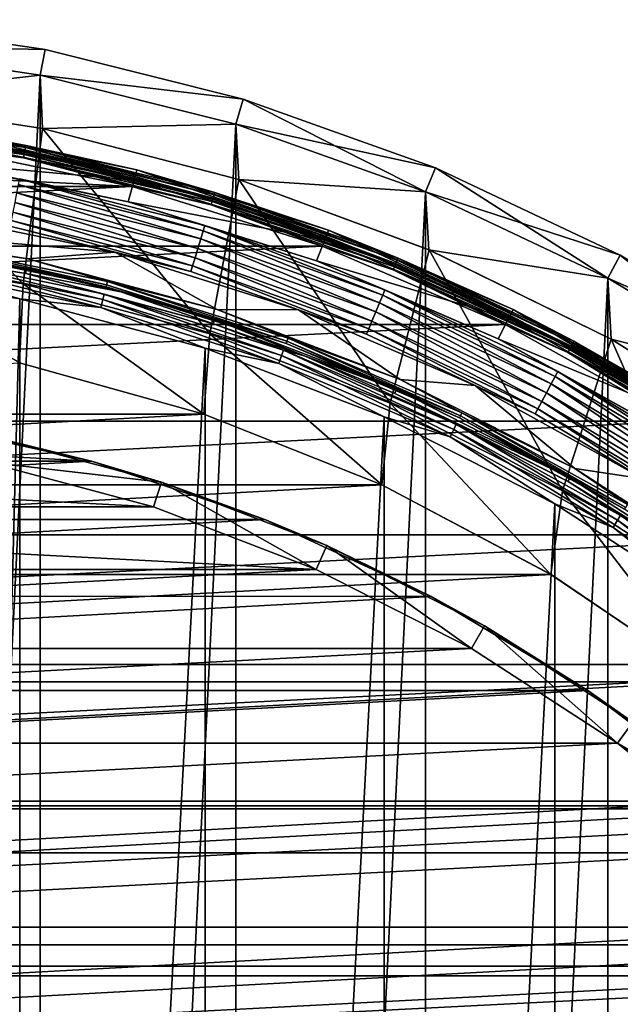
# Model space of a CAD drawing. Header units: millimetres. Extents: x -40 to 40, y -40 to 40.
# Tile 254 of 256: x 7.3 to 18.9, y 20.9 to 39.8. Entities that reach past the tile are written whole.
import ezdxf

# ---------------------------------------------------------------- set-up
doc = ezdxf.new("R2010")
doc.units = ezdxf.units.MM
doc.header["$LTSCALE"] = 26.699852
for name, color, linetype in [('1', 7, 'CONTINUOUS'), ('104', 7, 'CONTINUOUS'), ('107', 7, 'CONTINUOUS'), ('108', 7, 'CONTINUOUS'), ('109', 7, 'CONTINUOUS'), ('11', 7, 'CONTINUOUS'), ('12', 7, 'CONTINUOUS'), ('14', 7, 'CONTINUOUS'), ('16', 7, 'CONTINUOUS'), ('17', 7, 'CONTINUOUS'), ('2', 7, 'CONTINUOUS'), ('38', 7, 'CONTINUOUS'), ('40', 7, 'CONTINUOUS'), ('41', 7, 'CONTINUOUS'), ('43', 7, 'CONTINUOUS'), ('44', 7, 'CONTINUOUS'), ('45', 7, 'CONTINUOUS'), ('48', 7, 'CONTINUOUS'), ('5', 7, 'CONTINUOUS'), ('6', 7, 'CONTINUOUS'), ('60', 7, 'CONTINUOUS'), ('64', 7, 'CONTINUOUS'), ('65', 7, 'CONTINUOUS'), ('66', 7, 'CONTINUOUS'), ('7', 7, 'CONTINUOUS'), ('9', 7, 'CONTINUOUS')]:
    doc.layers.add(name, color=color, linetype=linetype)

msp = doc.modelspace()

# ---------------------------------------------------------------- linework, layer by layer
at = {"layer": '1', "linetype": 'Continuous'}
for points in [[(7.706, 38.741), (3.872, 39.31), (3.873, -39.31), (7.706, 38.741)], [(7.707, -38.741), (7.706, 38.741), (3.873, -39.31), (7.707, -38.741)], [(11.467, 37.799), (7.706, 38.741), (7.707, -38.741), (11.467, 37.799)], [(11.467, -37.799), (11.467, 37.799), (7.707, -38.741), (11.467, -37.799)], [(15.116, 36.493), (11.467, 37.799), (11.467, -37.799), (15.116, 36.493)], [(15.117, -36.493), (15.116, 36.493), (11.467, -37.799), (15.117, -36.493)], [(18.62, 34.836), (15.116, 36.493), (15.117, -36.493), (18.62, 34.836)], [(18.62, -34.836), (18.62, 34.836), (15.117, -36.493), (18.62, -34.836)], [(21.944, 32.843), (18.62, 34.836), (18.62, -34.836), (21.944, 32.843)], [(21.945, -32.843), (21.944, 32.843), (18.62, -34.836), (21.945, -32.843)]]:
    msp.add_3dface(points, dxfattribs=at)
at = {"layer": '104', "linetype": 'Continuous'}
for points in [[(-6.654, 31.3, -730), (-9.89, 30.433, -730), (9.889, 30.434, -730), (-6.654, 31.3, -730)], [(6.653, 31.301, -730), (-6.654, 31.3, -730), (9.889, 30.434, -730), (6.653, 31.301, -730)], [(-9.89, 30.433, -730), (-13.016, 29.233, -730), (13.016, 29.233, -730), (-9.89, 30.433, -730)], [(9.889, 30.434, -730), (-9.89, 30.433, -730), (13.016, 29.233, -730), (9.889, 30.434, -730)], [(-13.016, 29.233, -730), (-16, 27.713, -730), (13.016, 29.233, -730), (-13.016, 29.233, -730)], [(13.016, 29.233, -730), (-16, 27.713, -730), (16, 27.713, -730), (13.016, 29.233, -730)], [(16, 27.713, -730), (-18.809, 25.889, -730), (18.81, 25.888, -730), (16, 27.713, -730)], [(-16, 27.713, -730), (-18.809, 25.889, -730), (16, 27.713, -730), (-16, 27.713, -730)], [(-18.809, 25.889, -730), (-21.411, 23.781, -730), (18.81, 25.888, -730), (-18.809, 25.889, -730)], [(18.81, 25.888, -730), (-21.411, 23.781, -730), (21.413, 23.78, -730), (18.81, 25.888, -730)], [(-21.411, 23.781, -730), (-23.78, 21.413, -730), (21.413, 23.78, -730), (-21.411, 23.781, -730)], [(21.413, 23.78, -730), (-23.78, 21.413, -730), (23.781, 21.411, -730), (21.413, 23.78, -730)], [(-23.78, 21.413, -730), (-25.888, 18.81, -730), (23.781, 21.411, -730), (-23.78, 21.413, -730)], [(23.781, 21.411, -730), (-25.888, 18.81, -730), (25.889, 18.809, -730), (23.781, 21.411, -730)]]:
    msp.add_3dface(points, dxfattribs=at)
at = {"layer": '107', "linetype": 'Continuous'}
for points in [[(8.694, 31.316, -733), (5.257, 32.072, -733), (6.757, 31.79, -730.5), (8.694, 31.316, -733)], [(10.043, 30.909, -730.5), (8.694, 31.316, -733), (6.757, 31.79, -730.5), (10.043, 30.909, -730.5)], [(12.029, 30.192, -733), (8.694, 31.316, -733), (10.043, 30.909, -730.5), (12.029, 30.192, -733)], [(13.219, 29.69, -730.5), (12.029, 30.192, -733), (10.043, 30.909, -730.5), (13.219, 29.69, -730.5)], [(15.223, 28.714, -733), (12.029, 30.192, -733), (13.219, 29.69, -730.5), (15.223, 28.714, -733)], [(16.25, 28.146, -730.5), (15.223, 28.714, -733), (13.219, 29.69, -730.5), (16.25, 28.146, -730.5)], [(18.238, 26.9, -733), (15.223, 28.714, -733), (16.25, 28.146, -730.5), (18.238, 26.9, -733)], [(19.103, 26.293, -730.5), (18.238, 26.9, -733), (16.25, 28.146, -730.5), (19.103, 26.293, -730.5)], [(21.039, 24.771, -733), (18.238, 26.9, -733), (19.103, 26.293, -730.5), (21.039, 24.771, -733)]]:
    msp.add_3dface(points, dxfattribs=at)
at = {"layer": '108', "linetype": 'Continuous'}
for points in [[(6.653, 31.301, -730), (10.043, 30.909, -730.5), (6.757, 31.79, -730.5), (6.653, 31.301, -730)], [(6.653, 31.301, -730), (9.889, 30.434, -730), (10.043, 30.909, -730.5), (6.653, 31.301, -730)], [(9.889, 30.434, -730), (13.016, 29.233, -730), (10.043, 30.909, -730.5), (9.889, 30.434, -730)], [(13.016, 29.233, -730), (13.219, 29.69, -730.5), (10.043, 30.909, -730.5), (13.016, 29.233, -730)], [(13.016, 29.233, -730), (16, 27.713, -730), (13.219, 29.69, -730.5), (13.016, 29.233, -730)], [(16, 27.713, -730), (16.25, 28.146, -730.5), (13.219, 29.69, -730.5), (16, 27.713, -730)], [(16, 27.713, -730), (18.81, 25.888, -730), (16.25, 28.146, -730.5), (16, 27.713, -730)], [(18.81, 25.888, -730), (19.103, 26.293, -730.5), (16.25, 28.146, -730.5), (18.81, 25.888, -730)], [(18.81, 25.888, -730), (21.747, 24.152, -730.5), (19.103, 26.293, -730.5), (18.81, 25.888, -730)], [(18.81, 25.888, -730), (21.413, 23.78, -730), (21.747, 24.152, -730.5), (18.81, 25.888, -730)]]:
    msp.add_3dface(points, dxfattribs=at)
at = {"layer": '109', "linetype": 'Continuous'}
for points in [[(-8.694, 31.316, -733), (-5.258, 32.072, -733), (8.694, 31.316, -733), (-8.694, 31.316, -733)], [(-5.258, 32.072, -733), (5.257, 32.072, -733), (8.694, 31.316, -733), (-5.258, 32.072, -733)], [(-12.028, 30.192, -733), (-8.694, 31.316, -733), (8.694, 31.316, -733), (-12.028, 30.192, -733)], [(-12.028, 30.192, -733), (8.694, 31.316, -733), (12.029, 30.192, -733), (-12.028, 30.192, -733)], [(-15.222, 28.715, -733), (12.029, 30.192, -733), (15.223, 28.714, -733), (-15.222, 28.715, -733)], [(-15.222, 28.715, -733), (-12.028, 30.192, -733), (12.029, 30.192, -733), (-15.222, 28.715, -733)], [(-18.237, 26.901, -733), (-15.222, 28.715, -733), (15.223, 28.714, -733), (-18.237, 26.901, -733)], [(-18.237, 26.901, -733), (15.223, 28.714, -733), (18.238, 26.9, -733), (-18.237, 26.901, -733)], [(-21.039, 24.771, -733), (-18.237, 26.901, -733), (18.238, 26.9, -733), (-21.039, 24.771, -733)], [(-21.039, 24.771, -733), (18.238, 26.9, -733), (21.039, 24.771, -733), (-21.039, 24.771, -733)], [(-23.594, 22.351, -733), (-21.039, 24.771, -733), (21.039, 24.771, -733), (-23.594, 22.351, -733)], [(-23.594, 22.351, -733), (21.039, 24.771, -733), (23.595, 22.35, -733), (-23.594, 22.351, -733)], [(-25.872, 19.669, -733), (-23.594, 22.351, -733), (23.595, 22.35, -733), (-25.872, 19.669, -733)], [(-25.872, 19.669, -733), (23.595, 22.35, -733), (25.873, 19.668, -733), (-25.872, 19.669, -733)]]:
    msp.add_3dface(points, dxfattribs=at)
at = {"layer": '11', "linetype": 'Continuous'}
for points in [[(3.711, 35.305, -4), (3.896, 38.302, -4), (7.381, 34.724, -4), (3.711, 35.305, -4)], [(3.896, 38.302, -4), (7.751, 37.712, -4), (7.381, 34.724, -4), (3.896, 38.302, -4)], [(7.381, 34.724, -4), (7.751, 37.712, -4), (10.971, 33.762, -4), (7.381, 34.724, -4)], [(7.751, 37.712, -4), (11.527, 36.734, -4), (10.971, 33.762, -4), (7.751, 37.712, -4)], [(10.971, 33.762, -4), (11.527, 36.734, -4), (14.44, 32.43, -4), (10.971, 33.762, -4)], [(11.527, 36.734, -4), (15.184, 35.379, -4), (14.44, 32.43, -4), (11.527, 36.734, -4)], [(14.44, 32.43, -4), (15.184, 35.379, -4), (17.751, 30.743, -4), (14.44, 32.43, -4)], [(15.184, 35.379, -4), (18.685, 33.662, -4), (17.751, 30.743, -4), (15.184, 35.379, -4)], [(17.751, 30.743, -4), (18.685, 33.662, -4), (20.867, 28.72, -4), (17.751, 30.743, -4)], [(18.685, 33.662, -4), (21.995, 31.599, -4), (20.867, 28.72, -4), (18.685, 33.662, -4)]]:
    msp.add_3dface(points, dxfattribs=at)
at = {"layer": '12', "linetype": 'Continuous'}
for points in [[(3.711, 35.305, -4), (7.381, 34.724, -4), (3.712, 35.305, -6.5), (3.711, 35.305, -4)], [(3.712, 35.305, -6.5), (7.381, 34.724, -4), (7.382, 34.724, -6.5), (3.712, 35.305, -6.5)], [(7.381, 34.724, -4), (10.971, 33.762, -4), (7.382, 34.724, -6.5), (7.381, 34.724, -4)], [(7.382, 34.724, -6.5), (10.971, 33.762, -4), (10.972, 33.762, -6.5), (7.382, 34.724, -6.5)], [(10.971, 33.762, -4), (14.44, 32.43, -4), (10.972, 33.762, -6.5), (10.971, 33.762, -4)], [(10.972, 33.762, -6.5), (14.44, 32.43, -4), (14.44, 32.43, -6.5), (10.972, 33.762, -6.5)], [(14.44, 32.43, -6.5), (17.751, 30.743, -4), (17.751, 30.743, -6.5), (14.44, 32.43, -6.5)], [(14.44, 32.43, -4), (17.751, 30.743, -4), (14.44, 32.43, -6.5), (14.44, 32.43, -4)], [(17.751, 30.743, -6.5), (20.867, 28.72, -4), (20.867, 28.719, -6.5), (17.751, 30.743, -6.5)], [(17.751, 30.743, -4), (20.867, 28.72, -4), (17.751, 30.743, -6.5), (17.751, 30.743, -4)]]:
    msp.add_3dface(points, dxfattribs=at)
at = {"layer": '14', "linetype": 'Continuous'}
for points in [[(3.712, 35.305, -6.5), (7.382, 34.724, -6.5), (7.309, 33.205, -6.5), (3.712, 35.305, -6.5)], [(7.309, 33.205, -6.5), (7.382, 34.724, -6.5), (10.857, 32.22, -6.5), (7.309, 33.205, -6.5)], [(7.382, 34.724, -6.5), (10.972, 33.762, -6.5), (10.857, 32.22, -6.5), (7.382, 34.724, -6.5)], [(10.857, 32.22, -6.5), (10.972, 33.762, -6.5), (14.277, 30.857, -6.5), (10.857, 32.22, -6.5)], [(10.972, 33.762, -6.5), (14.44, 32.43, -6.5), (14.277, 30.857, -6.5), (10.972, 33.762, -6.5)], [(14.277, 30.857, -6.5), (14.44, 32.43, -6.5), (17.529, 29.133, -6.5), (14.277, 30.857, -6.5)], [(14.44, 32.43, -6.5), (17.751, 30.743, -6.5), (17.529, 29.133, -6.5), (14.44, 32.43, -6.5)], [(17.529, 29.133, -6.5), (17.751, 30.743, -6.5), (20.576, 27.067, -6.5), (17.529, 29.133, -6.5)], [(17.751, 30.743, -6.5), (20.867, 28.719, -6.5), (20.576, 27.067, -6.5), (17.751, 30.743, -6.5)]]:
    msp.add_3dface(points, dxfattribs=at)
at = {"layer": '16', "linetype": 'Continuous'}
for points in [[(10.857, 32.22, -3.5), (-10.857, 32.22, -3.5), (7.31, 33.205, -3.5), (10.857, 32.22, -3.5)], [(14.277, 30.857, -3.5), (-14.277, 30.857, -3.5), (10.857, 32.22, -3.5), (14.277, 30.857, -3.5)], [(-14.277, 30.857, -3.5), (-10.857, 32.22, -3.5), (10.857, 32.22, -3.5), (-14.277, 30.857, -3.5)], [(17.53, 29.132, -3.5), (-17.529, 29.133, -3.5), (14.277, 30.857, -3.5), (17.53, 29.132, -3.5)], [(-17.529, 29.133, -3.5), (-14.277, 30.857, -3.5), (14.277, 30.857, -3.5), (-17.529, 29.133, -3.5)], [(-20.576, 27.067, -3.5), (-17.529, 29.133, -3.5), (17.53, 29.132, -3.5), (-20.576, 27.067, -3.5)], [(20.577, 27.066, -3.5), (-20.576, 27.067, -3.5), (17.53, 29.132, -3.5), (20.577, 27.066, -3.5)], [(-23.382, 24.683, -3.5), (-20.576, 27.067, -3.5), (20.577, 27.066, -3.5), (-23.382, 24.683, -3.5)], [(23.383, 24.683, -3.5), (-23.382, 24.683, -3.5), (20.577, 27.066, -3.5), (23.383, 24.683, -3.5)], [(25.915, 22.01, -3.5), (-25.914, 22.01, -3.5), (23.383, 24.683, -3.5), (25.915, 22.01, -3.5)], [(-25.914, 22.01, -3.5), (-23.382, 24.683, -3.5), (23.383, 24.683, -3.5), (-25.914, 22.01, -3.5)], [(28.142, 19.079, -3.5), (-28.142, 19.08, -3.5), (25.915, 22.01, -3.5), (28.142, 19.079, -3.5)], [(-28.142, 19.08, -3.5), (-25.914, 22.01, -3.5), (25.915, 22.01, -3.5), (-28.142, 19.08, -3.5)]]:
    msp.add_3dface(points, dxfattribs=at)
at = {"layer": '17', "linetype": 'Continuous'}
for points in [[(7.309, 33.205, -6.5), (10.857, 32.22, -6.5), (7.31, 33.205, -3.5), (7.309, 33.205, -6.5)], [(10.857, 32.22, -6.5), (10.857, 32.22, -3.5), (7.31, 33.205, -3.5), (10.857, 32.22, -6.5)], [(10.857, 32.22, -6.5), (14.277, 30.857, -6.5), (10.857, 32.22, -3.5), (10.857, 32.22, -6.5)], [(14.277, 30.857, -6.5), (14.277, 30.857, -3.5), (10.857, 32.22, -3.5), (14.277, 30.857, -6.5)], [(14.277, 30.857, -6.5), (17.529, 29.133, -6.5), (14.277, 30.857, -3.5), (14.277, 30.857, -6.5)], [(17.529, 29.133, -6.5), (17.53, 29.132, -3.5), (14.277, 30.857, -3.5), (17.529, 29.133, -6.5)], [(17.529, 29.133, -6.5), (20.576, 27.067, -6.5), (17.53, 29.132, -3.5), (17.529, 29.133, -6.5)], [(20.576, 27.067, -6.5), (20.577, 27.066, -3.5), (17.53, 29.132, -3.5), (20.576, 27.067, -6.5)]]:
    msp.add_3dface(points, dxfattribs=at)
at = {"layer": '2', "linetype": 'Continuous'}
for points in [[(3.921, 39.807, -0.5), (3.872, 39.31), (7.804, 39.231, -0.5), (3.921, 39.807, -0.5)], [(3.872, 39.31), (7.706, 38.741), (7.804, 39.231, -0.5), (3.872, 39.31)], [(7.804, 39.231, -0.5), (7.706, 38.741), (11.611, 38.278, -0.5), (7.804, 39.231, -0.5)], [(7.706, 38.741), (11.467, 37.799), (11.611, 38.278, -0.5), (7.706, 38.741)], [(11.467, 37.799), (15.116, 36.493), (11.611, 38.278, -0.5), (11.467, 37.799)], [(11.611, 38.278, -0.5), (15.116, 36.493), (15.307, 36.955, -0.5), (11.611, 38.278, -0.5)], [(15.116, 36.493), (18.62, 34.836), (15.307, 36.955, -0.5), (15.116, 36.493)], [(15.307, 36.955, -0.5), (18.62, 34.836), (18.856, 35.277, -0.5), (15.307, 36.955, -0.5)], [(18.62, 34.836), (21.944, 32.843), (18.856, 35.277, -0.5), (18.62, 34.836)], [(18.856, 35.277, -0.5), (21.944, 32.843), (22.223, 33.259, -0.5), (18.856, 35.277, -0.5)]]:
    msp.add_3dface(points, dxfattribs=at)
at = {"layer": '38', "linetype": 'Continuous'}
for points in [[(9.149, 35.335, -6), (5.527, 36.079, -6), (3.754, 35.796, -6), (9.149, 35.335, -6)], [(7.474, 35.208, -6), (9.149, 35.335, -6), (3.754, 35.796, -6), (7.474, 35.208, -6)], [(11.113, 34.234, -6), (9.149, 35.335, -6), (7.474, 35.208, -6), (11.113, 34.234, -6)], [(12.677, 34.228, -6), (9.149, 35.335, -6), (11.113, 34.234, -6), (12.677, 34.228, -6)], [(14.63, 32.885, -6), (12.677, 34.228, -6), (11.113, 34.234, -6), (14.63, 32.885, -6)], [(16.074, 32.77, -6), (12.677, 34.228, -6), (14.63, 32.885, -6), (16.074, 32.77, -6)], [(17.987, 31.176, -6), (16.074, 32.77, -6), (14.63, 32.885, -6), (17.987, 31.176, -6)], [(19.307, 30.976, -6), (16.074, 32.77, -6), (17.987, 31.176, -6), (19.307, 30.976, -6)], [(21.147, 29.125, -6), (19.307, 30.976, -6), (17.987, 31.176, -6), (21.147, 29.125, -6)]]:
    msp.add_3dface(points, dxfattribs=at)
at = {"layer": '40', "linetype": 'Continuous'}
for points in [[(5.679, 37.067, -6), (7.309, 36.743, -5.81), (9.399, 36.303, -6), (5.679, 37.067, -6)], [(7.256, 36.477, -5.538), (10.796, 35.591, -5.538), (7.287, 36.636, -5.647), (7.256, 36.477, -5.538)], [(7.287, 36.636, -5.647), (10.843, 35.746, -5.647), (7.309, 36.743, -5.81), (7.287, 36.636, -5.647)], [(7.287, 36.636, -5.647), (10.796, 35.591, -5.538), (10.843, 35.746, -5.647), (7.287, 36.636, -5.647)], [(7.309, 36.743, -5.81), (10.875, 35.849, -5.81), (9.399, 36.303, -6), (7.309, 36.743, -5.81)], [(7.309, 36.743, -5.81), (10.843, 35.746, -5.647), (10.875, 35.849, -5.81), (7.309, 36.743, -5.81)], [(7.218, 36.29, -5.5), (10.741, 35.407, -5.5), (7.256, 36.477, -5.538), (7.218, 36.29, -5.5)], [(7.256, 36.477, -5.538), (10.741, 35.407, -5.5), (10.796, 35.591, -5.538), (7.256, 36.477, -5.538)], [(7.181, 36.102, -5.538), (10.685, 35.224, -5.538), (7.218, 36.29, -5.5), (7.181, 36.102, -5.538)], [(7.218, 36.29, -5.5), (10.685, 35.224, -5.538), (10.741, 35.407, -5.5), (7.218, 36.29, -5.5)], [(9.399, 36.303, -6), (10.875, 35.849, -5.81), (13.023, 35.166, -6), (9.399, 36.303, -6)], [(5.527, 36.079, -6), (9.149, 35.335, -6), (7.128, 35.836, -5.809), (5.527, 36.079, -6)], [(7.149, 35.942, -5.646), (10.638, 35.069, -5.646), (7.181, 36.102, -5.538), (7.149, 35.942, -5.646)], [(7.181, 36.102, -5.538), (10.638, 35.069, -5.646), (10.685, 35.224, -5.538), (7.181, 36.102, -5.538)], [(7.128, 35.836, -5.809), (10.606, 34.965, -5.809), (7.149, 35.942, -5.646), (7.128, 35.836, -5.809)], [(7.128, 35.836, -5.809), (9.149, 35.335, -6), (10.606, 34.965, -5.809), (7.128, 35.836, -5.809)], [(7.149, 35.942, -5.646), (10.606, 34.965, -5.809), (10.638, 35.069, -5.646), (7.149, 35.942, -5.646)], [(10.843, 35.746, -5.647), (14.295, 34.511, -5.647), (10.875, 35.849, -5.81), (10.843, 35.746, -5.647)], [(10.875, 35.849, -5.81), (14.336, 34.611, -5.81), (13.023, 35.166, -6), (10.875, 35.849, -5.81)], [(10.875, 35.849, -5.81), (14.295, 34.511, -5.647), (14.336, 34.611, -5.81), (10.875, 35.849, -5.81)], [(10.796, 35.591, -5.538), (14.233, 34.361, -5.538), (10.843, 35.746, -5.647), (10.796, 35.591, -5.538)], [(10.843, 35.746, -5.647), (14.233, 34.361, -5.538), (14.295, 34.511, -5.647), (10.843, 35.746, -5.647)], [(10.741, 35.407, -5.5), (14.16, 34.184, -5.5), (10.796, 35.591, -5.538), (10.741, 35.407, -5.5)], [(10.796, 35.591, -5.538), (14.16, 34.184, -5.5), (14.233, 34.361, -5.538), (10.796, 35.591, -5.538)], [(9.149, 35.335, -6), (12.677, 34.228, -6), (10.606, 34.965, -5.809), (9.149, 35.335, -6)], [(10.685, 35.224, -5.538), (14.086, 34.007, -5.538), (10.741, 35.407, -5.5), (10.685, 35.224, -5.538)], [(10.741, 35.407, -5.5), (14.086, 34.007, -5.538), (14.16, 34.184, -5.5), (10.741, 35.407, -5.5)], [(10.606, 34.965, -5.809), (13.983, 33.757, -5.809), (10.638, 35.069, -5.646), (10.606, 34.965, -5.809)], [(10.638, 35.069, -5.646), (14.024, 33.857, -5.646), (10.685, 35.224, -5.538), (10.638, 35.069, -5.646)], [(10.638, 35.069, -5.646), (13.983, 33.757, -5.809), (14.024, 33.857, -5.646), (10.638, 35.069, -5.646)], [(10.685, 35.224, -5.538), (14.024, 33.857, -5.646), (14.086, 34.007, -5.538), (10.685, 35.224, -5.538)], [(13.023, 35.166, -6), (14.336, 34.611, -5.81), (16.514, 33.668, -6), (13.023, 35.166, -6)], [(10.606, 34.965, -5.809), (12.677, 34.228, -6), (13.983, 33.757, -5.809), (10.606, 34.965, -5.809)], [(14.233, 34.361, -5.538), (17.532, 32.8, -5.538), (14.295, 34.511, -5.647), (14.233, 34.361, -5.538)], [(14.295, 34.511, -5.647), (17.609, 32.944, -5.647), (14.336, 34.611, -5.81), (14.295, 34.511, -5.647)], [(14.295, 34.511, -5.647), (17.532, 32.8, -5.538), (17.609, 32.944, -5.647), (14.295, 34.511, -5.647)], [(14.336, 34.611, -5.81), (17.66, 33.039, -5.81), (16.514, 33.668, -6), (14.336, 34.611, -5.81)], [(14.336, 34.611, -5.81), (17.609, 32.944, -5.647), (17.66, 33.039, -5.81), (14.336, 34.611, -5.81)], [(14.16, 34.184, -5.5), (17.442, 32.632, -5.5), (14.233, 34.361, -5.538), (14.16, 34.184, -5.5)], [(14.233, 34.361, -5.538), (17.442, 32.632, -5.5), (17.532, 32.8, -5.538), (14.233, 34.361, -5.538)], [(12.677, 34.228, -6), (16.074, 32.77, -6), (13.983, 33.757, -5.809), (12.677, 34.228, -6)], [(14.086, 34.007, -5.538), (17.352, 32.463, -5.538), (14.16, 34.184, -5.5), (14.086, 34.007, -5.538)], [(14.16, 34.184, -5.5), (17.352, 32.463, -5.538), (17.442, 32.632, -5.5), (14.16, 34.184, -5.5)], [(14.024, 33.857, -5.646), (17.275, 32.319, -5.646), (14.086, 34.007, -5.538), (14.024, 33.857, -5.646)], [(14.086, 34.007, -5.538), (17.275, 32.319, -5.646), (17.352, 32.463, -5.538), (14.086, 34.007, -5.538)], [(13.983, 33.757, -5.809), (17.224, 32.224, -5.809), (14.024, 33.857, -5.646), (13.983, 33.757, -5.809)], [(13.983, 33.757, -5.809), (16.074, 32.77, -6), (17.224, 32.224, -5.809), (13.983, 33.757, -5.809)], [(14.024, 33.857, -5.646), (17.224, 32.224, -5.809), (17.275, 32.319, -5.646), (14.024, 33.857, -5.646)], [(16.514, 33.668, -6), (17.66, 33.039, -5.81), (19.835, 31.825, -6), (16.514, 33.668, -6)], [(17.609, 32.944, -5.647), (20.753, 31.059, -5.647), (17.66, 33.039, -5.81), (17.609, 32.944, -5.647)], [(17.66, 33.039, -5.81), (20.813, 31.149, -5.81), (19.835, 31.825, -6), (17.66, 33.039, -5.81)], [(17.66, 33.039, -5.81), (20.753, 31.059, -5.647), (20.813, 31.149, -5.81), (17.66, 33.039, -5.81)], [(16.074, 32.77, -6), (19.307, 30.976, -6), (17.224, 32.224, -5.809), (16.074, 32.77, -6)], [(17.442, 32.632, -5.5), (20.556, 30.765, -5.5), (17.532, 32.8, -5.538), (17.442, 32.632, -5.5)], [(17.532, 32.8, -5.538), (20.663, 30.924, -5.538), (17.609, 32.944, -5.647), (17.532, 32.8, -5.538)], [(17.532, 32.8, -5.538), (20.556, 30.765, -5.5), (20.663, 30.924, -5.538), (17.532, 32.8, -5.538)], [(17.609, 32.944, -5.647), (20.663, 30.924, -5.538), (20.753, 31.059, -5.647), (17.609, 32.944, -5.647)], [(17.352, 32.463, -5.538), (20.45, 30.606, -5.538), (17.442, 32.632, -5.5), (17.352, 32.463, -5.538)], [(17.442, 32.632, -5.5), (20.45, 30.606, -5.538), (20.556, 30.765, -5.5), (17.442, 32.632, -5.5)], [(17.275, 32.319, -5.646), (20.36, 30.471, -5.646), (17.352, 32.463, -5.538), (17.275, 32.319, -5.646)], [(17.352, 32.463, -5.538), (20.36, 30.471, -5.646), (20.45, 30.606, -5.538), (17.352, 32.463, -5.538)], [(17.224, 32.224, -5.809), (20.299, 30.38, -5.809), (17.275, 32.319, -5.646), (17.224, 32.224, -5.809)], [(17.224, 32.224, -5.809), (19.307, 30.976, -6), (20.299, 30.38, -5.809), (17.224, 32.224, -5.809)], [(17.275, 32.319, -5.646), (20.299, 30.38, -5.809), (20.36, 30.471, -5.646), (17.275, 32.319, -5.646)]]:
    msp.add_3dface(points, dxfattribs=at)
at = {"layer": '41', "linetype": 'Continuous'}
for points in [[(5.754, 37.497, -6), (5.679, 37.067, -6), (9.516, 36.723, -6), (5.754, 37.497, -6)], [(5.679, 37.067, -6), (9.399, 36.303, -6), (9.516, 36.723, -6), (5.679, 37.067, -6)], [(9.516, 36.723, -6), (9.399, 36.303, -6), (13.182, 35.572, -6), (9.516, 36.723, -6)], [(9.399, 36.303, -6), (13.023, 35.166, -6), (13.182, 35.572, -6), (9.399, 36.303, -6)], [(13.182, 35.572, -6), (13.023, 35.166, -6), (16.712, 34.057, -6), (13.182, 35.572, -6)], [(13.023, 35.166, -6), (16.514, 33.668, -6), (16.712, 34.057, -6), (13.023, 35.166, -6)], [(16.712, 34.057, -6), (16.514, 33.668, -6), (20.071, 32.192, -6), (16.712, 34.057, -6)], [(16.514, 33.668, -6), (19.835, 31.825, -6), (20.071, 32.192, -6), (16.514, 33.668, -6)]]:
    msp.add_3dface(points, dxfattribs=at)
at = {"layer": '43', "linetype": 'Continuous'}
for points in [[(3.726, 37.83, -6.016), (7.416, 37.283, -6.016), (3.732, 37.895, -6.06), (3.726, 37.83, -6.016)], [(3.732, 37.895, -6.06), (7.429, 37.347, -6.06), (3.737, 37.938, -6.126), (3.732, 37.895, -6.06)], [(3.732, 37.895, -6.06), (7.416, 37.283, -6.016), (7.429, 37.347, -6.06), (3.732, 37.895, -6.06)], [(3.737, 37.938, -6.126), (7.437, 37.389, -6.126), (5.785, 37.695, -6.203), (3.737, 37.938, -6.126)], [(3.737, 37.938, -6.126), (7.429, 37.347, -6.06), (7.437, 37.389, -6.126), (3.737, 37.938, -6.126)], [(3.726, 37.83, -6.016), (5.754, 37.497, -6), (7.416, 37.283, -6.016), (3.726, 37.83, -6.016)], [(5.785, 37.695, -6.203), (7.437, 37.389, -6.126), (9.567, 36.917, -6.203), (5.785, 37.695, -6.203)], [(5.754, 37.497, -6), (9.516, 36.723, -6), (7.416, 37.283, -6.016), (5.754, 37.497, -6)], [(7.416, 37.283, -6.016), (11.035, 36.377, -6.016), (7.429, 37.347, -6.06), (7.416, 37.283, -6.016)], [(7.429, 37.347, -6.06), (11.054, 36.439, -6.06), (7.437, 37.389, -6.126), (7.429, 37.347, -6.06)], [(7.429, 37.347, -6.06), (11.035, 36.377, -6.016), (11.054, 36.439, -6.06), (7.429, 37.347, -6.06)], [(7.437, 37.389, -6.126), (11.066, 36.48, -6.126), (9.567, 36.917, -6.203), (7.437, 37.389, -6.126)], [(7.437, 37.389, -6.126), (11.054, 36.439, -6.06), (11.066, 36.48, -6.126), (7.437, 37.389, -6.126)], [(7.416, 37.283, -6.016), (9.516, 36.723, -6), (11.035, 36.377, -6.016), (7.416, 37.283, -6.016)], [(9.567, 36.917, -6.203), (11.066, 36.48, -6.126), (13.253, 35.759, -6.203), (9.567, 36.917, -6.203)], [(9.516, 36.723, -6), (13.182, 35.572, -6), (11.035, 36.377, -6.016), (9.516, 36.723, -6)], [(11.035, 36.377, -6.016), (14.547, 35.12, -6.016), (11.054, 36.439, -6.06), (11.035, 36.377, -6.016)], [(11.035, 36.377, -6.016), (13.182, 35.572, -6), (14.547, 35.12, -6.016), (11.035, 36.377, -6.016)], [(11.054, 36.439, -6.06), (14.572, 35.18, -6.06), (11.066, 36.48, -6.126), (11.054, 36.439, -6.06)], [(11.054, 36.439, -6.06), (14.547, 35.12, -6.016), (14.572, 35.18, -6.06), (11.054, 36.439, -6.06)], [(11.066, 36.48, -6.126), (14.589, 35.22, -6.126), (13.253, 35.759, -6.203), (11.066, 36.48, -6.126)], [(11.066, 36.48, -6.126), (14.572, 35.18, -6.06), (14.589, 35.22, -6.126), (11.066, 36.48, -6.126)], [(13.253, 35.759, -6.203), (14.589, 35.22, -6.126), (16.803, 34.235, -6.203), (13.253, 35.759, -6.203)], [(13.182, 35.572, -6), (16.712, 34.057, -6), (14.547, 35.12, -6.016), (13.182, 35.572, -6)], [(14.547, 35.12, -6.016), (17.919, 33.525, -6.016), (14.572, 35.18, -6.06), (14.547, 35.12, -6.016)], [(14.547, 35.12, -6.016), (16.712, 34.057, -6), (17.919, 33.525, -6.016), (14.547, 35.12, -6.016)], [(14.572, 35.18, -6.06), (17.95, 33.583, -6.06), (14.589, 35.22, -6.126), (14.572, 35.18, -6.06)], [(14.572, 35.18, -6.06), (17.919, 33.525, -6.016), (17.95, 33.583, -6.06), (14.572, 35.18, -6.06)], [(14.589, 35.22, -6.126), (17.971, 33.621, -6.126), (16.803, 34.235, -6.203), (14.589, 35.22, -6.126)], [(14.589, 35.22, -6.126), (17.95, 33.583, -6.06), (17.971, 33.621, -6.126), (14.589, 35.22, -6.126)], [(16.803, 34.235, -6.203), (17.971, 33.621, -6.126), (20.18, 32.36, -6.203), (16.803, 34.235, -6.203)], [(16.712, 34.057, -6), (20.071, 32.192, -6), (17.919, 33.525, -6.016), (16.712, 34.057, -6)], [(17.919, 33.525, -6.016), (21.119, 31.607, -6.016), (17.95, 33.583, -6.06), (17.919, 33.525, -6.016)], [(17.95, 33.583, -6.06), (21.155, 31.661, -6.06), (17.971, 33.621, -6.126), (17.95, 33.583, -6.06)], [(17.95, 33.583, -6.06), (21.119, 31.607, -6.016), (21.155, 31.661, -6.06), (17.95, 33.583, -6.06)], [(17.971, 33.621, -6.126), (21.179, 31.697, -6.126), (20.18, 32.36, -6.203), (17.971, 33.621, -6.126)], [(17.971, 33.621, -6.126), (21.155, 31.661, -6.06), (21.179, 31.697, -6.126), (17.971, 33.621, -6.126)], [(17.919, 33.525, -6.016), (20.071, 32.192, -6), (21.119, 31.607, -6.016), (17.919, 33.525, -6.016)]]:
    msp.add_3dface(points, dxfattribs=at)
at = {"layer": '44', "linetype": 'Continuous'}
for points in [[(5.76, 37.564, -13.803), (5.785, 37.695, -6.203), (9.532, 36.789, -13.803), (5.76, 37.564, -13.803)], [(5.785, 37.695, -6.203), (9.567, 36.917, -6.203), (9.532, 36.789, -13.803), (5.785, 37.695, -6.203)], [(9.532, 36.789, -13.803), (9.567, 36.917, -6.203), (13.206, 35.635, -13.803), (9.532, 36.789, -13.803)], [(9.567, 36.917, -6.203), (13.253, 35.759, -6.203), (13.206, 35.635, -13.803), (9.567, 36.917, -6.203)], [(13.206, 35.635, -13.803), (13.253, 35.759, -6.203), (16.742, 34.117, -13.803), (13.206, 35.635, -13.803)], [(13.253, 35.759, -6.203), (16.803, 34.235, -6.203), (16.742, 34.117, -13.803), (13.253, 35.759, -6.203)], [(16.742, 34.117, -13.803), (16.803, 34.235, -6.203), (20.107, 32.248, -13.803), (16.742, 34.117, -13.803)], [(16.803, 34.235, -6.203), (20.18, 32.36, -6.203), (20.107, 32.248, -13.803), (16.803, 34.235, -6.203)]]:
    msp.add_3dface(points, dxfattribs=at)
at = {"layer": '45', "linetype": 'Continuous'}
for points in [[(3.719, 37.761, -13.943), (7.402, 37.215, -13.943), (3.713, 37.697, -13.985), (3.719, 37.761, -13.943)], [(3.713, 37.697, -13.985), (7.39, 37.151, -13.985), (5.725, 37.368, -14), (3.713, 37.697, -13.985)], [(3.713, 37.697, -13.985), (7.402, 37.215, -13.943), (7.39, 37.151, -13.985), (3.713, 37.697, -13.985)], [(3.723, 37.804, -13.879), (7.411, 37.257, -13.879), (3.719, 37.761, -13.943), (3.723, 37.804, -13.879)], [(3.719, 37.761, -13.943), (7.411, 37.257, -13.879), (7.402, 37.215, -13.943), (3.719, 37.761, -13.943)], [(3.723, 37.804, -13.879), (5.76, 37.564, -13.803), (7.411, 37.257, -13.879), (3.723, 37.804, -13.879)], [(5.76, 37.564, -13.803), (9.532, 36.789, -13.803), (7.411, 37.257, -13.879), (5.76, 37.564, -13.803)], [(5.725, 37.368, -14), (7.39, 37.151, -13.985), (9.475, 36.597, -14), (5.725, 37.368, -14)], [(7.402, 37.215, -13.943), (11.014, 36.31, -13.943), (7.39, 37.151, -13.985), (7.402, 37.215, -13.943)], [(7.39, 37.151, -13.985), (10.996, 36.248, -13.985), (9.475, 36.597, -14), (7.39, 37.151, -13.985)], [(7.39, 37.151, -13.985), (11.014, 36.31, -13.943), (10.996, 36.248, -13.985), (7.39, 37.151, -13.985)], [(7.411, 37.257, -13.879), (11.027, 36.352, -13.879), (7.402, 37.215, -13.943), (7.411, 37.257, -13.879)], [(7.402, 37.215, -13.943), (11.027, 36.352, -13.879), (11.014, 36.31, -13.943), (7.402, 37.215, -13.943)], [(7.411, 37.257, -13.879), (9.532, 36.789, -13.803), (11.027, 36.352, -13.879), (7.411, 37.257, -13.879)], [(9.532, 36.789, -13.803), (13.206, 35.635, -13.803), (11.027, 36.352, -13.879), (9.532, 36.789, -13.803)], [(9.475, 36.597, -14), (10.996, 36.248, -13.985), (13.128, 35.451, -14), (9.475, 36.597, -14)], [(11.014, 36.31, -13.943), (14.52, 35.055, -13.943), (10.996, 36.248, -13.985), (11.014, 36.31, -13.943)], [(10.996, 36.248, -13.985), (14.496, 34.996, -13.985), (13.128, 35.451, -14), (10.996, 36.248, -13.985)], [(10.996, 36.248, -13.985), (14.52, 35.055, -13.943), (14.496, 34.996, -13.985), (10.996, 36.248, -13.985)], [(11.027, 36.352, -13.879), (14.537, 35.096, -13.879), (11.014, 36.31, -13.943), (11.027, 36.352, -13.879)], [(11.014, 36.31, -13.943), (14.537, 35.096, -13.879), (14.52, 35.055, -13.943), (11.014, 36.31, -13.943)], [(11.027, 36.352, -13.879), (13.206, 35.635, -13.803), (14.537, 35.096, -13.879), (11.027, 36.352, -13.879)], [(13.206, 35.635, -13.803), (16.742, 34.117, -13.803), (14.537, 35.096, -13.879), (13.206, 35.635, -13.803)], [(13.128, 35.451, -14), (14.496, 34.996, -13.985), (16.647, 33.941, -14), (13.128, 35.451, -14)], [(14.52, 35.055, -13.943), (17.886, 33.463, -13.943), (14.496, 34.996, -13.985), (14.52, 35.055, -13.943)], [(14.537, 35.096, -13.879), (17.907, 33.502, -13.879), (14.52, 35.055, -13.943), (14.537, 35.096, -13.879)], [(14.52, 35.055, -13.943), (17.907, 33.502, -13.879), (17.886, 33.463, -13.943), (14.52, 35.055, -13.943)], [(14.537, 35.096, -13.879), (16.742, 34.117, -13.803), (17.907, 33.502, -13.879), (14.537, 35.096, -13.879)], [(14.496, 34.996, -13.985), (17.856, 33.406, -13.985), (16.647, 33.941, -14), (14.496, 34.996, -13.985)], [(14.496, 34.996, -13.985), (17.886, 33.463, -13.943), (17.856, 33.406, -13.985), (14.496, 34.996, -13.985)], [(16.742, 34.117, -13.803), (20.107, 32.248, -13.803), (17.907, 33.502, -13.879), (16.742, 34.117, -13.803)], [(16.647, 33.941, -14), (17.856, 33.406, -13.985), (19.996, 32.082, -14), (16.647, 33.941, -14)], [(17.886, 33.463, -13.943), (21.08, 31.549, -13.943), (17.856, 33.406, -13.985), (17.886, 33.463, -13.943)], [(17.856, 33.406, -13.985), (21.044, 31.495, -13.985), (19.996, 32.082, -14), (17.856, 33.406, -13.985)], [(17.856, 33.406, -13.985), (21.08, 31.549, -13.943), (21.044, 31.495, -13.985), (17.856, 33.406, -13.985)], [(17.907, 33.502, -13.879), (21.105, 31.585, -13.879), (17.886, 33.463, -13.943), (17.907, 33.502, -13.879)], [(17.886, 33.463, -13.943), (21.105, 31.585, -13.879), (21.08, 31.549, -13.943), (17.886, 33.463, -13.943)], [(17.907, 33.502, -13.879), (20.107, 32.248, -13.803), (21.105, 31.585, -13.879), (17.907, 33.502, -13.879)]]:
    msp.add_3dface(points, dxfattribs=at)
at = {"layer": '48', "linetype": 'Continuous'}
for points in [[(-9.474, 36.597, -14), (-5.724, 37.368, -14), (9.475, 36.597, -14), (-9.474, 36.597, -14)], [(-5.724, 37.368, -14), (5.725, 37.368, -14), (9.475, 36.597, -14), (-5.724, 37.368, -14)], [(-13.128, 35.451, -14), (-9.474, 36.597, -14), (9.475, 36.597, -14), (-13.128, 35.451, -14)], [(-13.128, 35.451, -14), (9.475, 36.597, -14), (13.128, 35.451, -14), (-13.128, 35.451, -14)], [(-16.646, 33.941, -14), (-13.128, 35.451, -14), (13.128, 35.451, -14), (-16.646, 33.941, -14)], [(-16.646, 33.941, -14), (13.128, 35.451, -14), (16.647, 33.941, -14), (-16.646, 33.941, -14)], [(-19.995, 32.083, -14), (-16.646, 33.941, -14), (16.647, 33.941, -14), (-19.995, 32.083, -14)], [(-19.995, 32.083, -14), (16.647, 33.941, -14), (19.996, 32.082, -14), (-19.995, 32.083, -14)], [(-23.138, 29.895, -14), (-19.995, 32.083, -14), (19.996, 32.082, -14), (-23.138, 29.895, -14)], [(-23.138, 29.895, -14), (19.996, 32.082, -14), (23.139, 29.895, -14), (-23.138, 29.895, -14)], [(-26.044, 27.401, -14), (23.139, 29.895, -14), (26.045, 27.4, -14), (-26.044, 27.401, -14)], [(-26.044, 27.401, -14), (-23.138, 29.895, -14), (23.139, 29.895, -14), (-26.044, 27.401, -14)], [(-28.683, 24.625, -14), (-26.044, 27.401, -14), (26.045, 27.4, -14), (-28.683, 24.625, -14)], [(-28.683, 24.625, -14), (26.045, 27.4, -14), (28.683, 24.625, -14), (-28.683, 24.625, -14)], [(-31.027, 21.597, -14), (-28.683, 24.625, -14), (28.683, 24.625, -14), (-31.027, 21.597, -14)], [(-31.027, 21.597, -14), (28.683, 24.625, -14), (31.027, 21.596, -14), (-31.027, 21.597, -14)], [(-33.052, 18.348, -14), (-31.027, 21.597, -14), (31.027, 21.596, -14), (-33.052, 18.348, -14)], [(-33.052, 18.348, -14), (31.027, 21.596, -14), (33.053, 18.347, -14), (-33.052, 18.348, -14)]]:
    msp.add_3dface(points, dxfattribs=at)
at = {"layer": '5', "linetype": 'Continuous'}
for points in [[(3.921, 39.807, -0.5), (7.804, 39.231, -0.5), (3.921, 39.807, -14.5), (3.921, 39.807, -0.5)], [(3.921, 39.807, -14.5), (7.804, 39.231, -0.5), (7.804, 39.231, -14.5), (3.921, 39.807, -14.5)], [(7.804, 39.231, -0.5), (11.611, 38.278, -0.5), (7.804, 39.231, -14.5), (7.804, 39.231, -0.5)], [(7.804, 39.231, -14.5), (11.611, 38.278, -0.5), (11.611, 38.278, -14.5), (7.804, 39.231, -14.5)], [(11.611, 38.278, -0.5), (15.307, 36.955, -0.5), (11.611, 38.278, -14.5), (11.611, 38.278, -0.5)], [(11.611, 38.278, -14.5), (15.307, 36.955, -0.5), (15.307, 36.955, -14.5), (11.611, 38.278, -14.5)], [(15.307, 36.955, -0.5), (18.856, 35.277, -0.5), (15.307, 36.955, -14.5), (15.307, 36.955, -0.5)], [(15.307, 36.955, -14.5), (18.856, 35.277, -0.5), (18.856, 35.277, -14.5), (15.307, 36.955, -14.5)], [(18.856, 35.277, -14.5), (22.223, 33.259, -0.5), (22.223, 33.259, -14.5), (18.856, 35.277, -14.5)], [(18.856, 35.277, -0.5), (22.223, 33.259, -0.5), (18.856, 35.277, -14.5), (18.856, 35.277, -0.5)]]:
    msp.add_3dface(points, dxfattribs=at)
at = {"layer": '6', "linetype": 'Continuous'}
for points in [[(3.921, 39.807, -14.5), (7.804, 39.231, -14.5), (3.873, 39.31, -15), (3.921, 39.807, -14.5)], [(3.873, 39.31, -15), (7.804, 39.231, -14.5), (7.707, 38.741, -15), (3.873, 39.31, -15)], [(7.804, 39.231, -14.5), (11.611, 38.278, -14.5), (7.707, 38.741, -15), (7.804, 39.231, -14.5)], [(7.707, 38.741, -15), (11.611, 38.278, -14.5), (11.467, 37.799, -15), (7.707, 38.741, -15)], [(11.611, 38.278, -14.5), (15.307, 36.955, -14.5), (11.467, 37.799, -15), (11.611, 38.278, -14.5)], [(11.467, 37.799, -15), (15.307, 36.955, -14.5), (15.117, 36.493, -15), (11.467, 37.799, -15)], [(15.307, 36.955, -14.5), (18.856, 35.277, -14.5), (15.117, 36.493, -15), (15.307, 36.955, -14.5)], [(15.117, 36.493, -15), (18.856, 35.277, -14.5), (18.62, 34.836, -15), (15.117, 36.493, -15)], [(18.856, 35.277, -14.5), (22.223, 33.259, -14.5), (18.62, 34.836, -15), (18.856, 35.277, -14.5)], [(18.62, 34.836, -15), (22.223, 33.259, -14.5), (21.945, 32.843, -15), (18.62, 34.836, -15)]]:
    msp.add_3dface(points, dxfattribs=at)
at = {"layer": '60', "linetype": 'Continuous'}
for points in [[(7.32, 34.439, -11.5), (3.68, 35.016, -11.5), (6.41, 0.016, -11.5), (7.32, 34.439, -11.5)], [(7.321, -34.439, -11.5), (7.32, 34.439, -11.5), (6.41, 0.016, -11.5), (7.321, -34.439, -11.5)], [(7.32, 34.439, -11.5), (7.321, -34.439, -11.5), (10.879, 33.486, -11.5), (7.32, 34.439, -11.5)], [(7.321, -34.439, -11.5), (10.88, -33.485, -11.5), (10.879, 33.486, -11.5), (7.321, -34.439, -11.5)], [(10.879, 33.486, -11.5), (10.88, -33.485, -11.5), (14.319, 32.165, -11.5), (10.879, 33.486, -11.5)], [(10.88, -33.485, -11.5), (14.32, -32.165, -11.5), (14.319, 32.165, -11.5), (10.88, -33.485, -11.5)], [(14.319, 32.165, -11.5), (14.32, -32.165, -11.5), (17.603, 30.492, -11.5), (14.319, 32.165, -11.5)], [(14.32, -32.165, -11.5), (17.604, -30.492, -11.5), (17.603, 30.492, -11.5), (14.32, -32.165, -11.5)], [(17.603, 30.492, -11.5), (17.604, -30.492, -11.5), (20.694, 28.485, -11.5), (17.603, 30.492, -11.5)], [(17.604, -30.492, -11.5), (20.695, -28.485, -11.5), (20.694, 28.485, -11.5), (17.604, -30.492, -11.5)]]:
    msp.add_3dface(points, dxfattribs=at)
at = {"layer": '64', "linetype": 'Continuous'}
for points in [[(7.474, 35.208, -6), (3.754, 35.796, -6), (5.439, 35.503, -6.015), (7.474, 35.208, -6)], [(7.433, 35.012, -6.197), (5.422, 35.396, -6.121), (3.732, 35.597, -6.197), (7.433, 35.012, -6.197)], [(8.976, 34.666, -6.121), (5.429, 35.439, -6.057), (5.422, 35.396, -6.121), (8.976, 34.666, -6.121)], [(8.986, 34.708, -6.057), (5.439, 35.503, -6.015), (5.429, 35.439, -6.057), (8.986, 34.708, -6.057)], [(8.986, 34.708, -6.057), (5.429, 35.439, -6.057), (8.976, 34.666, -6.121), (8.986, 34.708, -6.057)], [(9.003, 34.77, -6.015), (5.439, 35.503, -6.015), (8.986, 34.708, -6.057), (9.003, 34.77, -6.015)], [(9.003, 34.77, -6.015), (7.474, 35.208, -6), (5.439, 35.503, -6.015), (9.003, 34.77, -6.015)], [(8.976, 34.666, -6.121), (5.422, 35.396, -6.121), (7.433, 35.012, -6.197), (8.976, 34.666, -6.121)], [(11.113, 34.234, -6), (7.474, 35.208, -6), (9.003, 34.77, -6.015), (11.113, 34.234, -6)], [(9.256, 34.575, -6.197), (8.976, 34.666, -6.121), (7.433, 35.012, -6.197), (9.256, 34.575, -6.197)], [(12.437, 33.58, -6.121), (8.986, 34.708, -6.057), (8.976, 34.666, -6.121), (12.437, 33.58, -6.121)], [(12.437, 33.58, -6.121), (8.976, 34.666, -6.121), (11.053, 34.043, -6.197), (12.437, 33.58, -6.121)], [(11.053, 34.043, -6.197), (8.976, 34.666, -6.121), (9.256, 34.575, -6.197), (11.053, 34.043, -6.197)], [(12.452, 33.621, -6.057), (9.003, 34.77, -6.015), (8.986, 34.708, -6.057), (12.452, 33.621, -6.057)], [(12.452, 33.621, -6.057), (8.986, 34.708, -6.057), (12.437, 33.58, -6.121), (12.452, 33.621, -6.057)], [(12.474, 33.681, -6.015), (9.003, 34.77, -6.015), (12.452, 33.621, -6.057), (12.474, 33.681, -6.015)], [(12.474, 33.681, -6.015), (11.113, 34.234, -6), (9.003, 34.77, -6.015), (12.474, 33.681, -6.015)], [(14.63, 32.885, -6), (11.113, 34.234, -6), (12.474, 33.681, -6.015), (14.63, 32.885, -6)], [(14.551, 32.702, -6.197), (12.437, 33.58, -6.121), (11.053, 34.043, -6.197), (14.551, 32.702, -6.197)], [(15.77, 32.149, -6.121), (12.452, 33.621, -6.057), (12.437, 33.58, -6.121), (15.77, 32.149, -6.121)], [(15.77, 32.149, -6.121), (12.437, 33.58, -6.121), (14.551, 32.702, -6.197), (15.77, 32.149, -6.121)], [(15.789, 32.188, -6.057), (12.474, 33.681, -6.015), (12.452, 33.621, -6.057), (15.789, 32.188, -6.057)], [(15.789, 32.188, -6.057), (12.452, 33.621, -6.057), (15.77, 32.149, -6.121), (15.789, 32.188, -6.057)], [(15.818, 32.246, -6.015), (12.474, 33.681, -6.015), (15.789, 32.188, -6.057), (15.818, 32.246, -6.015)], [(15.818, 32.246, -6.015), (14.63, 32.885, -6), (12.474, 33.681, -6.015), (15.818, 32.246, -6.015)], [(17.987, 31.176, -6), (14.63, 32.885, -6), (15.818, 32.246, -6.015), (17.987, 31.176, -6)], [(17.888, 31.002, -6.197), (15.77, 32.149, -6.121), (14.551, 32.702, -6.197), (17.888, 31.002, -6.197)], [(18.965, 30.426, -6.057), (15.818, 32.246, -6.015), (15.789, 32.188, -6.057), (18.965, 30.426, -6.057)], [(18.999, 30.481, -6.015), (15.818, 32.246, -6.015), (18.965, 30.426, -6.057), (18.999, 30.481, -6.015)], [(18.999, 30.481, -6.015), (17.987, 31.176, -6), (15.818, 32.246, -6.015), (18.999, 30.481, -6.015)], [(18.942, 30.389, -6.121), (15.789, 32.188, -6.057), (15.77, 32.149, -6.121), (18.942, 30.389, -6.121)], [(18.942, 30.389, -6.121), (15.77, 32.149, -6.121), (17.888, 31.002, -6.197), (18.942, 30.389, -6.121)], [(18.965, 30.426, -6.057), (15.789, 32.188, -6.057), (18.942, 30.389, -6.121), (18.965, 30.426, -6.057)], [(21.147, 29.125, -6), (17.987, 31.176, -6), (18.999, 30.481, -6.015), (21.147, 29.125, -6)], [(21.03, 28.963, -6.197), (18.942, 30.389, -6.121), (17.888, 31.002, -6.197), (21.03, 28.963, -6.197)]]:
    msp.add_3dface(points, dxfattribs=at)
at = {"layer": '65', "linetype": 'Continuous'}
for points in [[(7.433, 35.012, -6.197), (3.732, 35.597, -6.197), (3.739, 35.512, -11.009), (7.433, 35.012, -6.197)], [(7.43, 34.927, -11.009), (7.433, 35.012, -6.197), (3.739, 35.512, -11.009), (7.43, 34.927, -11.009)], [(9.256, 34.575, -6.197), (7.433, 35.012, -6.197), (7.43, 34.927, -11.009), (9.256, 34.575, -6.197)], [(11.039, 33.959, -11.009), (9.256, 34.575, -6.197), (7.43, 34.927, -11.009), (11.039, 33.959, -11.009)], [(11.053, 34.043, -6.197), (9.256, 34.575, -6.197), (11.039, 33.959, -11.009), (11.053, 34.043, -6.197)], [(12.802, 33.335, -11.009), (11.053, 34.043, -6.197), (11.039, 33.959, -11.009), (12.802, 33.335, -11.009)], [(14.551, 32.702, -6.197), (11.053, 34.043, -6.197), (12.802, 33.335, -11.009), (14.551, 32.702, -6.197)], [(14.53, 32.619, -11.009), (14.551, 32.702, -6.197), (12.802, 33.335, -11.009), (14.53, 32.619, -11.009)], [(17.888, 31.002, -6.197), (14.551, 32.702, -6.197), (14.53, 32.619, -11.009), (17.888, 31.002, -6.197)], [(17.86, 30.921, -11.009), (17.888, 31.002, -6.197), (14.53, 32.619, -11.009), (17.86, 30.921, -11.009)], [(21.03, 28.963, -6.197), (17.888, 31.002, -6.197), (17.86, 30.921, -11.009), (21.03, 28.963, -6.197)], [(20.993, 28.886, -11.009), (21.03, 28.963, -6.197), (17.86, 30.921, -11.009), (20.993, 28.886, -11.009)]]:
    msp.add_3dface(points, dxfattribs=at)
at = {"layer": '66', "linetype": 'Continuous'}
for points in [[(7.43, 34.927, -11.009), (3.739, 35.512, -11.009), (5.401, 35.257, -11.197), (7.43, 34.927, -11.009)], [(8.913, 34.424, -11.357), (5.401, 35.257, -11.197), (5.385, 35.149, -11.357), (8.913, 34.424, -11.357)], [(8.94, 34.529, -11.197), (5.401, 35.257, -11.197), (8.913, 34.424, -11.357), (8.94, 34.529, -11.197)], [(8.94, 34.529, -11.197), (7.43, 34.927, -11.009), (5.401, 35.257, -11.197), (8.94, 34.529, -11.197)], [(8.873, 34.268, -11.463), (5.385, 35.149, -11.357), (5.36, 34.989, -11.463), (8.873, 34.268, -11.463)], [(8.913, 34.424, -11.357), (5.385, 35.149, -11.357), (8.873, 34.268, -11.463), (8.913, 34.424, -11.357)], [(3.68, 35.016, -11.5), (7.32, 34.439, -11.5), (5.36, 34.989, -11.463), (3.68, 35.016, -11.5)], [(7.32, 34.439, -11.5), (8.873, 34.268, -11.463), (5.36, 34.989, -11.463), (7.32, 34.439, -11.5)], [(11.039, 33.959, -11.009), (7.43, 34.927, -11.009), (8.94, 34.529, -11.197), (11.039, 33.959, -11.009)], [(12.35, 33.345, -11.357), (8.94, 34.529, -11.197), (8.913, 34.424, -11.357), (12.35, 33.345, -11.357)], [(12.388, 33.448, -11.197), (8.94, 34.529, -11.197), (12.35, 33.345, -11.357), (12.388, 33.448, -11.197)], [(12.388, 33.448, -11.197), (11.039, 33.959, -11.009), (8.94, 34.529, -11.197), (12.388, 33.448, -11.197)], [(7.32, 34.439, -11.5), (10.879, 33.486, -11.5), (8.873, 34.268, -11.463), (7.32, 34.439, -11.5)], [(12.294, 33.194, -11.463), (8.913, 34.424, -11.357), (8.873, 34.268, -11.463), (12.294, 33.194, -11.463)], [(12.35, 33.345, -11.357), (8.913, 34.424, -11.357), (12.294, 33.194, -11.463), (12.35, 33.345, -11.357)], [(10.879, 33.486, -11.5), (12.294, 33.194, -11.463), (8.873, 34.268, -11.463), (10.879, 33.486, -11.5)], [(12.802, 33.335, -11.009), (11.039, 33.959, -11.009), (12.388, 33.448, -11.197), (12.802, 33.335, -11.009)], [(10.879, 33.486, -11.5), (14.319, 32.165, -11.5), (12.294, 33.194, -11.463), (10.879, 33.486, -11.5)], [(15.589, 31.78, -11.463), (12.35, 33.345, -11.357), (12.294, 33.194, -11.463), (15.589, 31.78, -11.463)], [(15.66, 31.925, -11.357), (12.388, 33.448, -11.197), (12.35, 33.345, -11.357), (15.66, 31.925, -11.357)], [(15.66, 31.925, -11.357), (12.35, 33.345, -11.357), (15.589, 31.78, -11.463), (15.66, 31.925, -11.357)], [(15.708, 32.023, -11.197), (12.388, 33.448, -11.197), (15.66, 31.925, -11.357), (15.708, 32.023, -11.197)], [(15.708, 32.023, -11.197), (12.802, 33.335, -11.009), (12.388, 33.448, -11.197), (15.708, 32.023, -11.197)], [(14.319, 32.165, -11.5), (15.589, 31.78, -11.463), (12.294, 33.194, -11.463), (14.319, 32.165, -11.5)], [(14.53, 32.619, -11.009), (12.802, 33.335, -11.009), (15.708, 32.023, -11.197), (14.53, 32.619, -11.009)], [(17.86, 30.921, -11.009), (14.53, 32.619, -11.009), (15.708, 32.023, -11.197), (17.86, 30.921, -11.009)], [(14.319, 32.165, -11.5), (17.603, 30.492, -11.5), (15.589, 31.78, -11.463), (14.319, 32.165, -11.5)], [(18.809, 30.177, -11.357), (15.708, 32.023, -11.197), (15.66, 31.925, -11.357), (18.809, 30.177, -11.357)], [(18.867, 30.269, -11.197), (15.708, 32.023, -11.197), (18.809, 30.177, -11.357), (18.867, 30.269, -11.197)], [(18.867, 30.269, -11.197), (17.86, 30.921, -11.009), (15.708, 32.023, -11.197), (18.867, 30.269, -11.197)], [(18.724, 30.04, -11.463), (15.66, 31.925, -11.357), (15.589, 31.78, -11.463), (18.724, 30.04, -11.463)], [(18.809, 30.177, -11.357), (15.66, 31.925, -11.357), (18.724, 30.04, -11.463), (18.809, 30.177, -11.357)], [(17.603, 30.492, -11.5), (18.724, 30.04, -11.463), (15.589, 31.78, -11.463), (17.603, 30.492, -11.5)], [(20.993, 28.886, -11.009), (17.86, 30.921, -11.009), (18.867, 30.269, -11.197), (20.993, 28.886, -11.009)], [(17.603, 30.492, -11.5), (20.694, 28.485, -11.5), (18.724, 30.04, -11.463), (17.603, 30.492, -11.5)], [(21.667, 27.992, -11.463), (18.809, 30.177, -11.357), (18.724, 30.04, -11.463), (21.667, 27.992, -11.463)], [(21.766, 28.119, -11.357), (18.867, 30.269, -11.197), (18.809, 30.177, -11.357), (21.766, 28.119, -11.357)], [(21.766, 28.119, -11.357), (18.809, 30.177, -11.357), (21.667, 27.992, -11.463), (21.766, 28.119, -11.357)], [(20.694, 28.485, -11.5), (21.667, 27.992, -11.463), (18.724, 30.04, -11.463), (20.694, 28.485, -11.5)]]:
    msp.add_3dface(points, dxfattribs=at)
at = {"layer": '7', "linetype": 'Continuous'}
for points in [[(3.873, 39.31, -15), (7.707, 38.741, -15), (3.895, 38.302, -15), (3.873, 39.31, -15)], [(3.895, 38.302, -15), (7.707, 38.741, -15), (7.75, 37.712, -15), (3.895, 38.302, -15)], [(7.707, 38.741, -15), (11.467, 37.799, -15), (7.75, 37.712, -15), (7.707, 38.741, -15)], [(7.75, 37.712, -15), (11.467, 37.799, -15), (11.527, 36.734, -15), (7.75, 37.712, -15)], [(11.467, 37.799, -15), (15.117, 36.493, -15), (11.527, 36.734, -15), (11.467, 37.799, -15)], [(11.527, 36.734, -15), (15.117, 36.493, -15), (15.183, 35.38, -15), (11.527, 36.734, -15)], [(15.117, 36.493, -15), (18.62, 34.836, -15), (15.183, 35.38, -15), (15.117, 36.493, -15)], [(15.183, 35.38, -15), (18.62, 34.836, -15), (18.685, 33.662, -15), (15.183, 35.38, -15)], [(18.62, 34.836, -15), (21.945, 32.843, -15), (18.685, 33.662, -15), (18.62, 34.836, -15)], [(18.685, 33.662, -15), (21.945, 32.843, -15), (21.994, 31.599, -15), (18.685, 33.662, -15)]]:
    msp.add_3dface(points, dxfattribs=at)
at = {"layer": '9', "linetype": 'Continuous'}
for points in [[(3.895, 38.302, -15), (7.75, 37.712, -15), (3.896, 38.302, -4), (3.895, 38.302, -15)], [(3.896, 38.302, -4), (7.75, 37.712, -15), (7.751, 37.712, -4), (3.896, 38.302, -4)], [(7.75, 37.712, -15), (11.527, 36.734, -15), (7.751, 37.712, -4), (7.75, 37.712, -15)], [(7.751, 37.712, -4), (11.527, 36.734, -15), (11.527, 36.734, -4), (7.751, 37.712, -4)], [(11.527, 36.734, -4), (15.183, 35.38, -15), (15.184, 35.379, -4), (11.527, 36.734, -4)], [(11.527, 36.734, -15), (15.183, 35.38, -15), (11.527, 36.734, -4), (11.527, 36.734, -15)], [(15.183, 35.38, -15), (18.685, 33.662, -15), (15.184, 35.379, -4), (15.183, 35.38, -15)], [(15.184, 35.379, -4), (18.685, 33.662, -15), (18.685, 33.662, -4), (15.184, 35.379, -4)], [(18.685, 33.662, -4), (21.994, 31.599, -15), (21.995, 31.599, -4), (18.685, 33.662, -4)], [(18.685, 33.662, -15), (21.994, 31.599, -15), (18.685, 33.662, -4), (18.685, 33.662, -15)]]:
    msp.add_3dface(points, dxfattribs=at)

doc.saveas('drawing.dxf')
